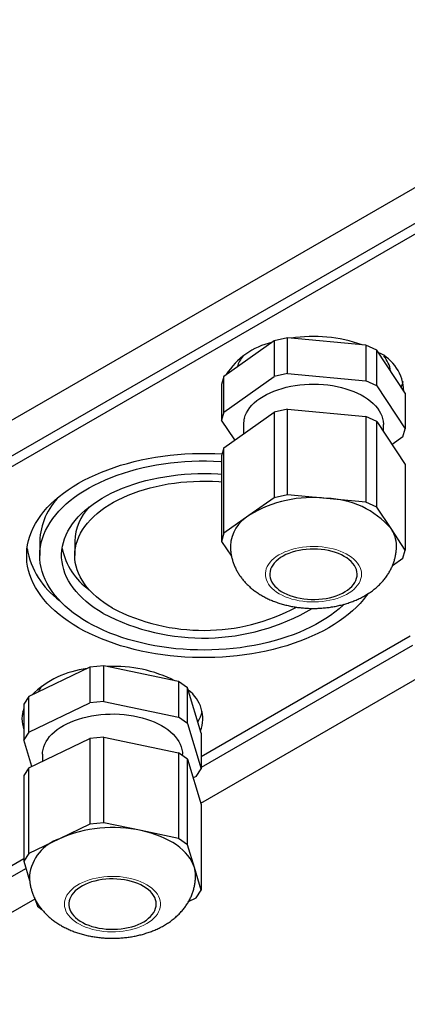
# Model space of a CAD drawing. Header units: millimetres. Extents: x 25 to 2116, y 25 to 1460.
# Tile 7 of 12: x 1788 to 1833, y 536 to 649. Entities that reach past the tile are written whole.
import ezdxf

# ---------------------------------------------------------------- set-up
doc = ezdxf.new("R2010")
doc.units = ezdxf.units.MM
doc.header["$LTSCALE"] = 5
doc.linetypes.add('PHANTOM', pattern=[12.7, 6.35, -1.27, 1.27, -1.27, 1.27, -1.27])

msp = doc.modelspace()

# ---------------------------------------------------------------- linework, layer by layer
at = {"color": 7, "linetype": 'Continuous', "lineweight": 25}
for p, q in [((1866.823, 648.97), (1697.824, 551.409)), ((1705.249, 551.613), (1866.469, 644.683)), ((1707.37, 551.613), (1866.469, 643.459)), ((1817.417, 612.216), (1811.683, 608.144)), ((1818.937, 612.551), (1817.417, 612.216)), ((1817.417, 612.216), (1817.417, 608.133)), ((1818.937, 608.468), (1818.937, 612.551)), ((1827.914, 611.72), (1818.937, 612.551)), ((1827.914, 611.72), (1827.914, 607.637)), ((1829.176, 611.127), (1827.914, 611.72)), ((1829.176, 607.045), (1829.176, 611.127)), ((1832.418, 606.224), (1829.176, 611.127)), ((1811.683, 608.144), (1811.425, 607.217)), ((1811.683, 604.061), (1811.683, 608.144)), ((1811.683, 604.061), (1817.417, 608.133)), ((1818.937, 608.468), (1817.417, 608.133)), ((1818.937, 608.468), (1827.914, 607.637)), ((1829.176, 607.045), (1827.914, 607.637)), ((1811.425, 607.217), (1811.425, 603.134)), ((1829.176, 607.045), (1832.418, 602.142)), ((1832.418, 606.224), (1832.418, 602.142)), ((1818.937, 604.386), (1817.417, 604.051)), ((1818.937, 594.587), (1818.937, 604.386)), ((1818.937, 604.386), (1827.914, 603.555)), ((1811.683, 604.061), (1811.425, 603.134)), ((1812.927, 600.862), (1811.425, 603.134)), ((1811.683, 599.978), (1817.417, 604.051)), ((1817.417, 604.051), (1817.417, 594.252)), ((1827.914, 603.555), (1827.914, 593.756)), ((1829.176, 602.962), (1827.914, 603.555)), ((1813.921, 602.638), (1813.921, 601.568)), ((1829.176, 593.164), (1829.176, 602.962)), ((1829.176, 602.962), (1832.418, 598.059)), ((1829.921, 601.835), (1829.921, 602.638)), ((1832.16, 601.214), (1832.418, 602.142)), ((1832.16, 601.214), (1830.916, 600.331)), ((1811.683, 599.978), (1811.425, 599.051)), ((1811.683, 590.18), (1811.683, 599.978)), ((1811.425, 599.051), (1811.425, 589.253)), ((1832.418, 598.059), (1832.418, 588.26)), ((1817.417, 594.252), (1814.55, 592.216)), ((1818.937, 594.587), (1817.417, 594.252)), ((1823.425, 594.172), (1818.937, 594.587)), ((1827.914, 593.756), (1823.425, 594.172)), ((1829.176, 593.164), (1827.914, 593.756)), ((1830.797, 590.712), (1829.176, 593.164)), ((1814.55, 592.216), (1811.683, 590.18)), ((1832.418, 588.26), (1830.797, 590.712)), ((1811.683, 590.18), (1811.425, 589.253)), ((1790.62, 589.27), (1790.62, 587.637)), ((1794.62, 589.27), (1794.62, 587.637)), ((1811.425, 589.253), (1812.546, 587.557)), ((1830.958, 586.48), (1832.16, 587.333)), ((1832.16, 587.333), (1832.418, 588.26)), ((1833.003, 578.42), (1809.072, 564.605)), ((1833.25, 577.338), (1809.072, 563.381)), ((1796.365, 574.857), (1789.373, 571.502)), ((1797.968, 575.015), (1796.365, 574.857)), ((1796.365, 574.857), (1796.365, 570.774)), ((1806.496, 573.197), (1797.968, 575.015)), ((1797.968, 570.933), (1797.968, 575.015)), ((1809.03, 559.275), (1834.272, 573.846)), ((1806.496, 573.197), (1806.496, 569.114)), ((1807.536, 572.474), (1806.496, 573.197)), ((1789.373, 571.502), (1788.809, 570.621)), ((1789.373, 567.42), (1789.373, 571.502)), ((1807.536, 568.392), (1807.536, 572.474)), ((1809.072, 567.302), (1807.536, 572.474)), ((1788.809, 570.621), (1788.809, 566.539)), ((1789.373, 567.42), (1796.365, 570.774)), ((1797.968, 570.933), (1796.365, 570.774)), ((1797.968, 570.933), (1806.496, 569.114)), ((1807.536, 568.392), (1806.496, 569.114)), ((1807.536, 568.392), (1809.072, 563.219)), ((1789.373, 567.42), (1788.809, 566.539)), ((1809.072, 567.302), (1809.072, 563.219)), ((1789.711, 563.499), (1788.809, 566.539)), ((1789.373, 563.337), (1796.365, 566.691)), ((1797.968, 566.85), (1796.365, 566.691)), ((1796.365, 566.691), (1796.365, 556.893)), ((1797.968, 557.051), (1797.968, 566.85)), ((1797.968, 566.85), (1806.496, 565.031)), ((1790.94, 564.879), (1790.94, 564.089)), ((1806.496, 565.031), (1806.496, 555.233)), ((1807.536, 564.309), (1806.496, 565.031)), ((1806.94, 564.723), (1806.94, 564.879)), ((1807.536, 554.51), (1807.536, 564.309)), ((1807.536, 564.309), (1809.072, 559.136)), ((1789.373, 563.337), (1788.809, 562.456)), ((1788.809, 562.456), (1788.809, 552.658)), ((1789.373, 553.539), (1789.373, 563.337)), ((1808.508, 562.338), (1809.072, 563.219)), ((1808.508, 562.338), (1808.169, 562.175)), ((1809.072, 559.136), (1809.072, 549.338)), ((1796.365, 556.893), (1792.869, 555.216)), ((1797.968, 557.051), (1796.365, 556.893)), ((1802.232, 556.142), (1797.968, 557.051)), ((1806.496, 555.233), (1802.232, 556.142)), ((1792.869, 555.216), (1789.373, 553.539)), ((1807.536, 554.51), (1806.496, 555.233)), ((1789.373, 553.539), (1788.809, 552.658)), ((1808.304, 551.924), (1807.536, 554.51)), ((1788.809, 552.908), (1769.081, 541.519)), ((1788.809, 552.658), (1789.468, 550.436)), ((1789.056, 551.826), (1768.643, 540.041)), ((1809.072, 549.338), (1808.304, 551.924)), ((1808.508, 548.457), (1809.072, 549.338)), ((1769.169, 536.263), (1790.078, 548.334)), ((1790.112, 548.27), (1790.345, 547.485)), ((1807.645, 548.043), (1808.508, 548.457)), ((1790.345, 547.485), (1790.862, 547.125))]:
    msp.add_line(p, q, dxfattribs=at)
at = {"color": 7, "linetype": 'Continuous', "lineweight": 25, "flags": 128}
for points in [[(1814.022, 603.369), (1814.126, 603.675), (1814.265, 603.977), (1814.439, 604.272), (1814.647, 604.56), (1814.888, 604.839), (1815.162, 605.108), (1815.466, 605.366), (1815.8, 605.611), (1816.162, 605.843), (1816.55, 606.06), (1816.962, 606.262), (1817.397, 606.447), (1817.853, 606.614), (1818.327, 606.764), (1818.818, 606.894), (1819.323, 607.006), (1819.839, 607.097), (1820.366, 607.168), (1820.899, 607.218), (1821.437, 607.248), (1821.977, 607.256), (1822.517, 607.243), (1823.054, 607.209), (1823.586, 607.155), (1824.111, 607.08), (1824.625, 606.984), (1825.127, 606.869), (1825.615, 606.734), (1826.086, 606.581), (1826.537, 606.41), (1826.968, 606.221), (1827.375, 606.016), (1827.758, 605.796), (1828.114, 605.561), (1828.442, 605.313), (1828.74, 605.053), (1829.007, 604.782), (1829.241, 604.501), (1829.443, 604.211), (1829.609, 603.915), (1829.741, 603.612), (1829.837, 603.305), (1829.897, 602.995), (1829.921, 602.683), (1829.921, 602.638)], [(1795.051, 579.371), (1794.456, 579.729), (1793.888, 580.102), (1793.348, 580.488), (1792.837, 580.887), (1792.356, 581.298), (1791.905, 581.72), (1791.486, 582.154), (1791.099, 582.597), (1790.745, 583.049), (1790.424, 583.509), (1790.138, 583.977), (1789.886, 584.452), (1789.67, 584.932), (1789.489, 585.417), (1789.343, 585.906), (1789.234, 586.398), (1789.161, 586.893), (1789.125, 587.389), (1789.125, 587.885), (1789.161, 588.381), (1789.234, 588.875), (1789.343, 589.368), (1789.489, 589.857), (1789.67, 590.342), (1789.886, 590.822), (1790.138, 591.296), (1790.424, 591.764), (1790.745, 592.225), (1791.099, 592.677), (1791.486, 593.12), (1791.905, 593.553), (1792.356, 593.976), (1792.837, 594.387), (1793.348, 594.786), (1793.888, 595.172), (1794.456, 595.545), (1795.051, 595.903), (1795.672, 596.246), (1796.317, 596.574), (1796.986, 596.886), (1797.677, 597.181), (1798.389, 597.459), (1799.121, 597.719), (1799.872, 597.961), (1800.639, 598.185), (1801.423, 598.389), (1802.22, 598.574), (1803.031, 598.739), (1803.853, 598.885), (1804.685, 599.01), (1805.525, 599.114), (1806.372, 599.198), (1807.225, 599.261), (1808.081, 599.303), (1808.94, 599.324), (1809.8, 599.324), (1810.659, 599.303), (1811.484, 599.263)], [(1796.112, 579.983), (1795.542, 580.327), (1794.999, 580.684), (1794.484, 581.055), (1793.998, 581.439), (1793.541, 581.835), (1793.115, 582.242), (1792.72, 582.659), (1792.358, 583.086), (1792.028, 583.522), (1791.731, 583.966), (1791.469, 584.417), (1791.241, 584.874), (1791.049, 585.336), (1790.891, 585.803), (1790.769, 586.273), (1790.684, 586.746), (1790.634, 587.221), (1790.62, 587.696), (1790.643, 588.172), (1790.702, 588.646), (1790.797, 589.118), (1790.927, 589.588), (1791.093, 590.054), (1791.295, 590.515), (1791.531, 590.97), (1791.802, 591.42), (1792.107, 591.861), (1792.445, 592.295), (1792.816, 592.72), (1793.219, 593.135), (1793.653, 593.539), (1794.117, 593.932), (1794.61, 594.312), (1795.133, 594.68), (1795.682, 595.034), (1796.258, 595.374), (1796.86, 595.699), (1797.485, 596.009), (1798.134, 596.302), (1798.804, 596.579), (1799.494, 596.838), (1800.204, 597.079), (1800.931, 597.303), (1801.675, 597.507), (1802.433, 597.693), (1803.205, 597.859), (1803.989, 598.006), (1804.783, 598.132), (1805.586, 598.238), (1806.396, 598.324), (1807.212, 598.389), (1808.032, 598.433), (1808.855, 598.457), (1809.679, 598.46), (1810.502, 598.441), (1811.323, 598.402), (1811.425, 598.396)], [(1797.88, 581.004), (1797.35, 581.324), (1796.847, 581.659), (1796.372, 582.007), (1795.926, 582.368), (1795.51, 582.74), (1795.125, 583.123), (1794.771, 583.517), (1794.45, 583.919), (1794.163, 584.33), (1793.91, 584.749), (1793.69, 585.173), (1793.506, 585.603), (1793.358, 586.038), (1793.245, 586.477), (1793.168, 586.917), (1793.127, 587.36), (1793.123, 587.803), (1793.154, 588.246), (1793.222, 588.687), (1793.326, 589.126), (1793.466, 589.562), (1793.641, 589.993), (1793.851, 590.42), (1794.096, 590.84), (1794.375, 591.252), (1794.688, 591.657), (1795.033, 592.053), (1795.41, 592.439), (1795.819, 592.814), (1796.257, 593.178), (1796.725, 593.529), (1797.221, 593.867), (1797.745, 594.191), (1798.294, 594.501), (1798.868, 594.795), (1799.465, 595.074), (1800.084, 595.335), (1800.725, 595.58), (1801.384, 595.807), (1802.061, 596.015), (1802.755, 596.205), (1803.463, 596.376), (1804.185, 596.527), (1804.918, 596.659), (1805.661, 596.77), (1806.412, 596.861), (1807.17, 596.931), (1807.933, 596.981), (1808.699, 597.01), (1809.466, 597.018), (1810.233, 597.005), (1810.999, 596.971), (1811.425, 596.942)], [(1798.94, 581.616), (1798.437, 581.921), (1797.961, 582.24), (1797.513, 582.572), (1797.093, 582.917), (1796.704, 583.273), (1796.346, 583.64), (1796.019, 584.017), (1795.725, 584.403), (1795.465, 584.796), (1795.239, 585.197), (1795.047, 585.603), (1794.89, 586.014), (1794.769, 586.43), (1794.684, 586.848), (1794.634, 587.268), (1794.62, 587.69), (1794.643, 588.111), (1794.702, 588.53), (1794.796, 588.948), (1794.926, 589.363), (1795.092, 589.773), (1795.292, 590.178), (1795.527, 590.577), (1795.796, 590.968), (1796.098, 591.352), (1796.432, 591.726), (1796.798, 592.09), (1797.195, 592.444), (1797.622, 592.786), (1798.077, 593.115), (1798.561, 593.43), (1799.07, 593.732), (1799.605, 594.018), (1800.163, 594.289), (1800.745, 594.544), (1801.347, 594.782), (1801.969, 595.002), (1802.609, 595.205), (1803.265, 595.388), (1803.937, 595.553), (1804.622, 595.699), (1805.318, 595.824), (1806.024, 595.93), (1806.739, 596.015), (1807.46, 596.08), (1808.186, 596.124), (1808.914, 596.148), (1809.644, 596.15), (1810.373, 596.132), (1811.099, 596.093), (1811.425, 596.069)], [(1826.858, 585.033), (1826.908, 585.28), (1826.921, 585.528), (1826.897, 585.776), (1826.836, 586.022), (1826.738, 586.264), (1826.605, 586.5), (1826.438, 586.729), (1826.236, 586.948), (1826.003, 587.157), (1825.74, 587.354), (1825.448, 587.536), (1825.131, 587.704), (1824.789, 587.855), (1824.426, 587.988), (1824.045, 588.103), (1823.648, 588.199), (1823.238, 588.275), (1822.819, 588.33), (1822.393, 588.364), (1821.963, 588.377), (1821.533, 588.368), (1821.106, 588.338), (1820.685, 588.287), (1820.273, 588.215), (1819.873, 588.124), (1819.489, 588.012), (1819.122, 587.882), (1818.777, 587.734), (1818.454, 587.57), (1818.157, 587.39), (1817.888, 587.196), (1817.649, 586.99), (1817.442, 586.772), (1817.267, 586.545), (1817.127, 586.311), (1817.023, 586.07), (1816.955, 585.824), (1816.923, 585.577), (1816.929, 585.328), (1816.972, 585.081), (1817.051, 584.837), (1817.166, 584.598), (1817.317, 584.365), (1817.501, 584.141), (1817.719, 583.926), (1817.967, 583.724), (1818.245, 583.534), (1818.55, 583.359), (1818.88, 583.199), (1819.232, 583.057), (1819.604, 582.932), (1819.994, 582.827), (1820.398, 582.741), (1820.813, 582.676), (1821.236, 582.631), (1821.664, 582.608), (1822.094, 582.606), (1822.523, 582.625), (1822.948, 582.665), (1823.365, 582.727), (1823.771, 582.809), (1824.163, 582.91), (1824.539, 583.031), (1824.896, 583.17), (1825.23, 583.326), (1825.54, 583.499), (1825.823, 583.686), (1826.078, 583.886), (1826.301, 584.098), (1826.492, 584.321), (1826.65, 584.552), (1826.772, 584.79), (1826.858, 585.033)], [(1828.136, 583.244), (1827.995, 583.049), (1827.641, 582.597), (1827.254, 582.154), (1826.835, 581.72), (1826.384, 581.298), (1825.903, 580.887), (1825.392, 580.488), (1824.852, 580.102), (1824.284, 579.729), (1823.689, 579.371), (1823.068, 579.027), (1822.423, 578.7), (1821.754, 578.388), (1821.063, 578.093), (1820.351, 577.815), (1819.619, 577.555), (1818.868, 577.313), (1818.101, 577.089), (1817.318, 576.885), (1816.52, 576.7), (1815.709, 576.534), (1814.887, 576.389), (1814.056, 576.264), (1813.215, 576.159), (1812.368, 576.076), (1811.515, 576.013), (1810.659, 575.97), (1809.8, 575.949), (1808.94, 575.949), (1808.081, 575.97), (1807.225, 576.013), (1806.372, 576.076), (1805.525, 576.159), (1804.685, 576.264), (1803.853, 576.389), (1803.031, 576.534), (1802.22, 576.7), (1801.423, 576.885), (1800.639, 577.089), (1799.872, 577.313), (1799.121, 577.555), (1798.389, 577.815), (1797.677, 578.093), (1796.986, 578.388), (1796.317, 578.7), (1795.672, 579.027), (1795.051, 579.371)], [(1825.439, 582.059), (1825.308, 581.936), (1824.859, 581.537), (1824.38, 581.15), (1823.872, 580.776), (1823.336, 580.415), (1822.773, 580.068), (1822.184, 579.735), (1821.571, 579.418), (1820.934, 579.116), (1820.274, 578.831), (1819.594, 578.563), (1818.893, 578.313), (1818.175, 578.08), (1817.439, 577.866), (1816.688, 577.671), (1815.923, 577.495), (1815.145, 577.339), (1814.355, 577.202), (1813.557, 577.086), (1812.75, 576.99), (1811.937, 576.915), (1811.118, 576.86), (1810.297, 576.826), (1809.473, 576.813), (1808.649, 576.821), (1807.827, 576.849), (1807.008, 576.899), (1806.193, 576.969), (1805.384, 577.06), (1804.584, 577.171), (1803.792, 577.303), (1803.011, 577.454), (1802.242, 577.625), (1801.488, 577.816), (1800.748, 578.025), (1800.025, 578.253), (1799.32, 578.499), (1798.634, 578.763), (1797.969, 579.043), (1797.327, 579.341), (1796.707, 579.654), (1796.112, 579.983)], [(1788.809, 569.373), (1788.782, 569.451), (1788.687, 569.778)], [(1790.94, 564.879), (1790.95, 565.109), (1790.995, 565.42), (1791.077, 565.728), (1791.194, 566.033), (1791.347, 566.332), (1791.534, 566.625), (1791.755, 566.909), (1792.009, 567.185), (1792.294, 567.45), (1792.61, 567.703), (1792.955, 567.943), (1793.327, 568.169), (1793.724, 568.38), (1794.146, 568.576), (1794.589, 568.754), (1795.052, 568.915), (1795.533, 569.057), (1796.029, 569.181), (1796.539, 569.284), (1797.06, 569.368), (1797.589, 569.431), (1798.124, 569.473), (1798.663, 569.494), (1799.204, 569.495), (1799.743, 569.474), (1800.278, 569.432), (1800.808, 569.37), (1801.329, 569.286), (1801.839, 569.183), (1802.336, 569.061), (1802.817, 568.919), (1803.28, 568.758), (1803.724, 568.58), (1804.146, 568.386), (1804.544, 568.175), (1804.917, 567.949), (1805.262, 567.709), (1805.579, 567.456), (1805.865, 567.191), (1806.12, 566.916), (1806.342, 566.632), (1806.53, 566.339), (1806.683, 566.04), (1806.801, 565.736), (1806.884, 565.427), (1806.93, 565.117), (1806.94, 564.879)], [(1808.304, 551.924), (1808.179, 552.276), (1808.014, 552.622), (1807.811, 552.961), (1807.569, 553.292), (1807.291, 553.612), (1806.977, 553.922), (1806.628, 554.219), (1806.247, 554.503), (1805.834, 554.771), (1805.392, 555.023), (1804.922, 555.258), (1804.426, 555.475), (1803.907, 555.672), (1803.367, 555.85), (1802.808, 556.007), (1802.232, 556.142)], [(1802.786, 549.576), (1802.497, 549.76), (1802.182, 549.929), (1801.842, 550.082), (1801.482, 550.217), (1801.102, 550.334), (1800.706, 550.432), (1800.298, 550.509), (1799.879, 550.567), (1799.453, 550.603), (1799.024, 550.618), (1798.594, 550.611), (1798.166, 550.583), (1797.745, 550.534), (1797.332, 550.464), (1796.931, 550.375), (1796.545, 550.265), (1796.176, 550.137), (1795.828, 549.991), (1795.503, 549.828), (1795.204, 549.65), (1794.932, 549.457), (1794.69, 549.252), (1794.479, 549.035), (1794.302, 548.809), (1794.158, 548.575), (1794.051, 548.334), (1793.979, 548.089), (1793.944, 547.842), (1793.946, 547.594), (1793.985, 547.346), (1794.061, 547.102), (1794.173, 546.862), (1794.32, 546.629), (1794.501, 546.403), (1794.715, 546.188), (1794.961, 545.984), (1795.236, 545.793), (1795.538, 545.616), (1795.866, 545.455), (1796.216, 545.311), (1796.587, 545.185), (1796.974, 545.077), (1797.377, 544.99), (1797.791, 544.922), (1798.214, 544.876), (1798.642, 544.85), (1799.072, 544.846), (1799.501, 544.863), (1799.926, 544.902), (1800.344, 544.961), (1800.751, 545.041), (1801.145, 545.141), (1801.523, 545.26), (1801.881, 545.397), (1802.218, 545.552), (1802.53, 545.722), (1802.816, 545.908), (1803.073, 546.107), (1803.3, 546.318), (1803.494, 546.54), (1803.655, 546.77), (1803.781, 547.008), (1803.87, 547.251), (1803.924, 547.497), (1803.94, 547.745), (1803.92, 547.993), (1803.862, 548.239), (1803.768, 548.482), (1803.639, 548.719), (1803.474, 548.948), (1803.276, 549.169), (1803.046, 549.379), (1802.786, 549.576)]]:
    msp.add_lwpolyline(points, dxfattribs=at)
at = {"color": 7, "linetype": 'PHANTOM', "lineweight": 18, "flags": 128}
for points in [[(1827.352, 584.988), (1827.405, 585.245), (1827.421, 585.504), (1827.401, 585.762), (1827.344, 586.019), (1827.252, 586.273), (1827.123, 586.521), (1826.961, 586.762), (1826.764, 586.995), (1826.536, 587.218), (1826.276, 587.429), (1825.988, 587.628), (1825.673, 587.812), (1825.332, 587.981), (1824.969, 588.133), (1824.586, 588.268), (1824.185, 588.384), (1823.769, 588.481), (1823.341, 588.558), (1822.903, 588.614), (1822.458, 588.65), (1822.01, 588.665), (1821.562, 588.659), (1821.116, 588.631), (1820.675, 588.583), (1820.242, 588.514), (1819.821, 588.425), (1819.414, 588.316), (1819.023, 588.189), (1818.652, 588.044), (1818.302, 587.881), (1817.977, 587.703), (1817.677, 587.51), (1817.406, 587.304), (1817.165, 587.085), (1816.956, 586.856), (1816.78, 586.618), (1816.638, 586.372), (1816.531, 586.121), (1816.46, 585.865), (1816.425, 585.607), (1816.427, 585.348), (1816.465, 585.089), (1816.54, 584.834), (1816.651, 584.583), (1816.796, 584.338), (1816.976, 584.101), (1817.189, 583.873), (1817.433, 583.655), (1817.707, 583.45), (1818.009, 583.259), (1818.337, 583.082), (1818.689, 582.921), (1819.062, 582.778), (1819.455, 582.652), (1819.864, 582.546), (1820.286, 582.459), (1820.72, 582.392), (1821.161, 582.346), (1821.608, 582.32), (1822.056, 582.316), (1822.504, 582.333), (1822.948, 582.371), (1823.385, 582.43), (1823.812, 582.509), (1824.227, 582.608), (1824.626, 582.726), (1825.008, 582.862), (1825.368, 583.016), (1825.706, 583.187), (1826.019, 583.372), (1826.304, 583.572), (1826.561, 583.785), (1826.786, 584.009), (1826.979, 584.243), (1827.138, 584.485), (1827.263, 584.734), (1827.352, 584.988)], [(1803.17, 549.761), (1802.87, 549.953), (1802.543, 550.131), (1802.192, 550.292), (1801.82, 550.437), (1801.428, 550.563), (1801.02, 550.671), (1800.598, 550.759), (1800.166, 550.827), (1799.724, 550.874), (1799.278, 550.901), (1798.83, 550.906), (1798.382, 550.89), (1797.938, 550.853), (1797.5, 550.796), (1797.072, 550.718), (1796.657, 550.62), (1796.257, 550.503), (1795.874, 550.367), (1795.512, 550.214), (1795.173, 550.045), (1794.859, 549.86), (1794.572, 549.661), (1794.314, 549.449), (1794.087, 549.225), (1793.892, 548.992), (1793.731, 548.75), (1793.605, 548.502), (1793.514, 548.248), (1793.459, 547.991), (1793.44, 547.732), (1793.458, 547.474), (1793.513, 547.216), (1793.604, 546.963), (1793.73, 546.714), (1793.891, 546.472), (1794.086, 546.239), (1794.313, 546.016), (1794.57, 545.804), (1794.857, 545.604), (1795.171, 545.419), (1795.51, 545.25), (1795.872, 545.096), (1796.254, 544.961), (1796.654, 544.844), (1797.07, 544.746), (1797.497, 544.668), (1797.935, 544.61), (1798.379, 544.573), (1798.827, 544.557), (1799.275, 544.562), (1799.722, 544.589), (1800.163, 544.636), (1800.596, 544.704), (1801.018, 544.792), (1801.426, 544.899), (1801.818, 545.026), (1802.19, 545.17), (1802.541, 545.331), (1802.868, 545.509), (1803.169, 545.701), (1803.441, 545.907), (1803.684, 546.125), (1803.895, 546.353), (1804.073, 546.591), (1804.217, 546.836), (1804.326, 547.087), (1804.399, 547.343), (1804.436, 547.601), (1804.436, 547.86), (1804.399, 548.118), (1804.327, 548.374), (1804.218, 548.625), (1804.074, 548.871), (1803.896, 549.108), (1803.685, 549.337), (1803.443, 549.555), (1803.17, 549.761)]]:
    msp.add_lwpolyline(points, dxfattribs=at)
at = {"color": 7, "linetype": 'Continuous', "lineweight": 25}
for centre, radius, start, end in [((1818.963, 603.965), 8.259, 102.74661, 148.00931), ((1821.919, 595.867), 16.838, 70.71247, 98.70927), ((1827.227, 606.316), 5.037, 1.64762, 65.29063), ((1816.779, 608.113), 3.747, 140.91599, 162.79781), ((1827.276, 608.232), 3.507, 8.59239, 39.7681), ((1828.445, 608.434), 3.836, 336.57498, 346.46747), ((1816.639, 602.635), 2.718, 164.33683, 179.9474), ((1798.228, 589.004), 7.613, 134.62366, 177.99886), ((1821.766, 580.582), 13.69, 83.0387, 121.81138), ((1823.253, 584.221), 9.952, 40.71015, 89.00606), ((1800.554, 589.074), 5.937, 135.99727, 178.10487), ((1816.73, 588.49), 4.317, 120.33529, 176.46649), ((1827.893, 588.707), 3.529, 0.79581, 34.61814), ((1798.464, 590.094), 9.438, 190.00833, 233.73253), ((1800.709, 589.988), 7.682, 191.52251, 234.82296), ((1809.311, 602.752), 24.57, 242.27181, 300.49999), ((1809.36, 601.626), 22.56, 242.49303, 298.07683), ((1799.159, 559.695), 15.253, 62.99274, 92.93069), ((1797.306, 563.93), 10.84, 96.769, 134.48552), ((1794.051, 570.191), 4.047, 141.37737, 153.22448), ((1805.247, 568.98), 4.014, 339.13386, 53.93691), ((1792.129, 568.962), 3.538, 159.79711, 200.20289), ((1805.205, 570.765), 4.108, 328.00607, 346.0954), ((1798.97, 541.332), 15.165, 77.57754, 113.72341), ((1794.513, 550.377), 5.11, 108.76479, 173.01845), ((1805.2, 550.993), 3.24, 0.07231, 16.69134)]:
    msp.add_arc(centre, radius, start, end, dxfattribs=at)
for points, knots in [([(1812.424, 588.755), (1812.425, 588.644), (1812.426, 588.388), (1812.467, 587.99), (1812.539, 587.562), (1812.643, 587.14), (1812.777, 586.728), (1812.941, 586.324), (1813.135, 585.93), (1813.357, 585.548), (1813.607, 585.178), (1813.885, 584.82), (1814.191, 584.476), (1814.525, 584.145), (1814.887, 583.83), (1815.275, 583.531), (1815.69, 583.249), (1816.129, 582.987), (1816.591, 582.744), (1817.074, 582.523), (1817.574, 582.324), (1818.089, 582.148), (1818.617, 581.996), (1819.153, 581.868), (1819.698, 581.763), (1820.248, 581.682), (1820.803, 581.624), (1821.36, 581.589), (1821.919, 581.578), (1822.478, 581.589), (1823.036, 581.624), (1823.591, 581.681), (1824.143, 581.763), (1824.69, 581.868), (1825.23, 581.997), (1825.762, 582.151), (1826.285, 582.33), (1826.797, 582.534), (1827.294, 582.765), (1827.774, 583.021), (1828.235, 583.302), (1828.671, 583.606), (1829.081, 583.934), (1829.461, 584.281), (1829.81, 584.647), (1830.126, 585.029), (1830.407, 585.424), (1830.655, 585.832), (1830.868, 586.249), (1831.041, 586.663), (1831.147, 586.977), (1831.196, 587.147), (1831.206, 587.183)], [0, 0, 0, 0, 0.0137927, 0.0318079, 0.0497826, 0.0677571, 0.0857725, 0.1038716, 0.1220986, 0.1404992, 0.1591196, 0.1780051, 0.1971976, 0.2167314, 0.2366293, 0.2568965, 0.2775163, 0.2984484, 0.3196317, 0.3409924, 0.3624545, 0.3839376, 0.4053911, 0.4267879, 0.448117, 0.46938, 0.4905876, 0.511757, 0.5329093, 0.5540683, 0.5752551, 0.596491, 0.6178016, 0.6392107, 0.6607393, 0.6824028, 0.704208, 0.7261488, 0.7482011, 0.7703113, 0.7923893, 0.814342, 0.8360725, 0.8574949, 0.8785477, 0.8991982, 0.9194412, 0.9392925, 0.9587814, 0.9779446, 0.9953201, 1, 1, 1, 1]), ([(1831.206, 587.183), (1831.239, 587.313), (1831.309, 587.585), (1831.378, 588.009), (1831.417, 588.404), (1831.418, 588.654), (1831.418, 588.756)], [0, 0, 0, 0, 0.2520468, 0.5307407, 0.8072278, 1, 1, 1, 1]), ([(1789.443, 550.999), (1789.442, 550.967), (1789.437, 550.79), (1789.461, 550.468), (1789.514, 550.037), (1789.601, 549.612), (1789.719, 549.195), (1789.867, 548.786), (1790.044, 548.387), (1790.25, 547.998), (1790.485, 547.621), (1790.748, 547.256), (1791.038, 546.904), (1791.357, 546.566), (1791.704, 546.243), (1792.077, 545.935), (1792.478, 545.643), (1792.903, 545.37), (1793.353, 545.116), (1793.825, 544.883), (1794.316, 544.671), (1794.824, 544.483), (1795.344, 544.318), (1795.876, 544.177), (1796.417, 544.059), (1796.964, 543.965), (1797.516, 543.894), (1798.072, 543.847), (1798.631, 543.822), (1799.19, 543.821), (1799.748, 543.843), (1800.305, 543.888), (1800.859, 543.956), (1801.409, 544.048), (1801.953, 544.164), (1802.49, 544.304), (1803.018, 544.47), (1803.536, 544.66), (1804.041, 544.876), (1804.532, 545.118), (1805.003, 545.385), (1805.453, 545.677), (1805.878, 545.992), (1806.275, 546.329), (1806.641, 546.685), (1806.975, 547.058), (1807.276, 547.446), (1807.542, 547.847), (1807.774, 548.26), (1807.971, 548.681), (1808.134, 549.109), (1808.262, 549.543), (1808.357, 549.98), (1808.416, 550.42), (1808.442, 550.759), (1808.438, 550.951), (1808.437, 550.997)], [0, 0, 0, 0, 0.0037064, 0.0206375, 0.0375137, 0.0543688, 0.0712409, 0.0881692, 0.1051945, 0.1223589, 0.1397058, 0.1572781, 0.1751173, 0.1932601, 0.2117344, 0.2305546, 0.2497169, 0.2691956, 0.2889435, 0.3088968, 0.328984, 0.349133, 0.3692754, 0.3893765, 0.4094182, 0.4293958, 0.4493149, 0.4691888, 0.4890353, 0.5088757, 0.5287329, 0.5486234, 0.5685709, 0.5885987, 0.6087282, 0.6289771, 0.6493567, 0.6698684, 0.6904994, 0.7112183, 0.7319536, 0.7526208, 0.773129, 0.7933905, 0.8133337, 0.832913, 0.85211, 0.8709293, 0.8893924, 0.9075305, 0.9253799, 0.9429788, 0.9603651, 0.9775763, 0.9946492, 1, 1, 1, 1])]:
    msp.add_open_spline(points, degree=3, knots=knots, dxfattribs=at)

doc.saveas('drawing.dxf')
